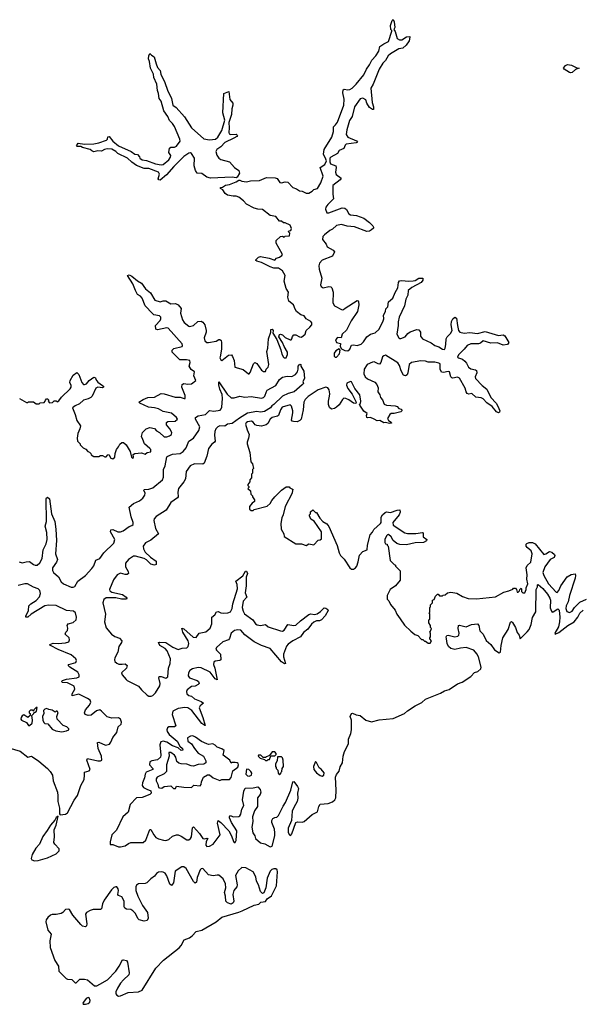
# Model space of a CAD drawing. Extents: x 2494159 to 2685562, y 773219 to 915170.
# Tile 110 of 201: x 2650950 to 2656892, y 793024 to 803428. Entities that reach past the tile are written whole.
import ezdxf

# ---------------------------------------------------------------- set-up
doc = ezdxf.new("R2010")
doc.units = 0

msp = doc.modelspace()

# ---------------------------------------------------------------- linework, layer by layer
at = {"layer": '0CON10XD'}
for points in [[(2654284, 802316), (2654305, 802346), (2654374, 802525), (2654377, 802587), (2654364, 802656), (2654367, 802685), (2654376, 802694), (2654415, 802686), (2654435, 802689), (2654461, 802705), (2654505, 802746), (2654586, 802844), (2654611, 802905), (2654645, 802951), (2654670, 803000), (2654712, 803045), (2654742, 803095), (2654754, 803146), (2654795, 803174), (2654844, 803196), (2654882, 803305), (2654880, 803315), (2654868, 803325), (2654866, 803365), (2654885, 803420), (2654895, 803428), (2654906, 803406), (2654911, 803345), (2654900, 803325), (2654914, 803304), (2654938, 803228), (2654963, 803213), (2654985, 803214), (2655035, 803248), (2655069, 803249), (2655072, 803242), (2655062, 803205), (2655031, 803159), (2654995, 803128), (2654955, 803118), (2654865, 803068), (2654842, 803045), (2654814, 802996), (2654785, 802969), (2654747, 802905), (2654682, 802748), (2654657, 802705), (2654672, 802552), (2654688, 802505), (2654685, 802480), (2654675, 802480), (2654645, 802499), (2654618, 802545), (2654605, 802580), (2654575, 802597), (2654545, 802590), (2654485, 802505), (2654460, 802405), (2654434, 802364), (2654406, 802265), (2654399, 802215), (2654415, 802185), (2654508, 802148), (2654516, 802134), (2654503, 802127), (2654398, 802112), (2654388, 802102), (2654373, 802067), (2654324, 802046), (2654305, 802015), (2654235, 801976), (2654227, 801965), (2654227, 801927), (2654234, 801904), (2654290, 801885), (2654293, 801865), (2654286, 801815), (2654292, 801792), (2654346, 801754), (2654336, 801735), (2654257, 801675), (2654256, 801585), (2654266, 801535), (2654204, 801475), (2654184, 801445), (2654180, 801425), (2654195, 801388), (2654215, 801386), (2654355, 801441), (2654385, 801436), (2654401, 801421), (2654426, 801375), (2654445, 801364), (2654507, 801357), (2654585, 801330), (2654643, 801285), (2654680, 801250), (2654687, 801235), (2654686, 801224), (2654664, 801206), (2654645, 801194), (2654615, 801190), (2654485, 801240), (2654407, 801247), (2654350, 801265), (2654295, 801252), (2654255, 801215), (2654225, 801199), (2654169, 801155), (2654152, 801135), (2654149, 801105), (2654186, 801056), (2654198, 801028), (2654262, 800992), (2654274, 800975), (2654252, 800928), (2654145, 800888), (2654116, 800855), (2654110, 800825), (2654113, 800793), (2654140, 800695), (2654126, 800625), (2654135, 800607), (2654155, 800594), (2654215, 800609), (2654235, 800606), (2654245, 800595), (2654260, 800550), (2654257, 800435), (2654274, 800405), (2654355, 800362), (2654371, 800365), (2654389, 800381), (2654515, 800462), (2654525, 800458), (2654530, 800445), (2654531, 800415), (2654516, 800345), (2654450, 800245), (2654402, 800148), (2654357, 800103), (2654344, 800066), (2654305, 800071), (2654287, 800045), (2654295, 800015), (2654337, 800005), (2654334, 799974), (2654350, 799950), (2654385, 799931), (2654415, 799930), (2654438, 799945), (2654455, 799990), (2654475, 799993), (2654515, 799986), (2654555, 800000), (2654581, 800025), (2654615, 800077), (2654656, 800104), (2654705, 800119), (2654745, 800158), (2654790, 800245), (2654796, 800265), (2654794, 800305), (2654813, 800345), (2654818, 800372), (2654837, 800393), (2654846, 800445), (2654892, 800485), (2654914, 800546), (2654942, 800595), (2654949, 800651), (2654962, 800668), (2654985, 800672), (2655055, 800666), (2655105, 800668), (2655127, 800673), (2655165, 800697), (2655207, 800697), (2655206, 800675), (2655190, 800650), (2655091, 800599), (2655054, 800565), (2655048, 800515), (2655028, 800475), (2655013, 800405), (2654956, 800286), (2654946, 800235), (2654948, 800195), (2654934, 800104), (2654954, 800065), (2654965, 800058), (2654975, 800060), (2655020, 800075), (2655049, 800111), (2655075, 800130), (2655145, 800154), (2655165, 800152), (2655183, 800125), (2655182, 800082), (2655204, 800054), (2655295, 800012), (2655336, 799986), (2655375, 799972), (2655417, 799945), (2655435, 799944), (2655444, 799955), (2655452, 799995), (2655453, 800055), (2655465, 800075), (2655500, 800110), (2655517, 800145), (2655507, 800203), (2655512, 800238), (2655525, 800267), (2655546, 800286), (2655562, 800272), (2655572, 800195), (2655586, 800145), (2655597, 800127), (2655645, 800116), (2655705, 800122), (2655785, 800113), (2655865, 800132), (2656005, 800090), (2656055, 800099), (2656075, 800087), (2656116, 800015), (2656103, 799997), (2656055, 799990), (2655995, 800014), (2655925, 800010), (2655845, 800034), (2655815, 800010), (2655797, 800003), (2655715, 800004), (2655675, 799986), (2655644, 799945), (2655583, 799887), (2655575, 799863), (2655583, 799855), (2655625, 799840), (2655650, 799820), (2655668, 799798), (2655689, 799755), (2655715, 799738), (2655765, 799729), (2655775, 799721), (2655778, 799695), (2655759, 799655), (2655764, 799635), (2655835, 799562), (2655884, 799525), (2655925, 799435), (2655982, 799375), (2656001, 799345), (2656020, 799295), (2656018, 799282), (2656008, 799272), (2655986, 799285), (2655941, 799341), (2655885, 799379), (2655845, 799421), (2655825, 799431), (2655768, 799438), (2655725, 799479), (2655695, 799471), (2655675, 799476), (2655664, 799495), (2655656, 799535), (2655595, 799641), (2655575, 799651), (2655525, 799639), (2655513, 799643), (2655502, 799655), (2655488, 799705), (2655475, 799711), (2655425, 799698), (2655405, 799704), (2655391, 799735), (2655390, 799790), (2655375, 799800), (2655335, 799809), (2655265, 799809), (2655235, 799819), (2655185, 799823), (2655088, 799805), (2655064, 799785), (2655050, 799695), (2655043, 799675), (2655025, 799664), (2655005, 799673), (2654978, 799718), (2654960, 799775), (2654943, 799803), (2654815, 799882), (2654795, 799876), (2654781, 799865), (2654763, 799805), (2654751, 799789), (2654735, 799790), (2654695, 799811), (2654675, 799808), (2654621, 799785), (2654587, 799735), (2654584, 799686), (2654597, 799655), (2654625, 799631), (2654699, 799599), (2654722, 799572), (2654736, 799536), (2654734, 799495), (2654754, 799465), (2654762, 799435), (2654780, 799410), (2654798, 799365), (2654825, 799354), (2654914, 799346), (2654935, 799340), (2654955, 799320), (2654981, 799311), (2654987, 799295), (2654975, 799284), (2654905, 799266), (2654875, 799266), (2654858, 799255), (2654836, 799215), (2654845, 799192), (2654872, 799175), (2654877, 799163), (2654855, 799161), (2654815, 799173), (2654795, 799168), (2654755, 799192), (2654725, 799188), (2654695, 799208), (2654655, 799223), (2654625, 799220), (2654618, 799225), (2654613, 799245), (2654620, 799265), (2654585, 799292), (2654542, 799355), (2654540, 799365), (2654548, 799372), (2654553, 799395), (2654541, 799465), (2654490, 799530), (2654455, 799601), (2654445, 799603), (2654405, 799587), (2654401, 799565), (2654415, 799532), (2654460, 799470), (2654504, 799385), (2654499, 799371), (2654475, 799374), (2654425, 799411), (2654395, 799426), (2654375, 799428), (2654359, 799415), (2654323, 799357), (2654297, 799333), (2654275, 799318), (2654243, 799313), (2654221, 799331), (2654212, 799362), (2654210, 799395), (2654222, 799448), (2654225, 799475), (2654218, 799515), (2654205, 799537), (2654185, 799546), (2654103, 799517), (2653995, 799445), (2653965, 799416), (2653950, 799385), (2653944, 799306), (2653924, 799206), (2653909, 799191), (2653882, 799178), (2653841, 799181), (2653826, 799186), (2653820, 799195), (2653835, 799272), (2653834, 799295), (2653822, 799345), (2653805, 799358), (2653723, 799335), (2653705, 799304), (2653684, 799246), (2653673, 799237), (2653615, 799225), (2653595, 799206), (2653570, 799160), (2653554, 799146), (2653505, 799132), (2653455, 799138), (2653436, 799146), (2653416, 799175), (2653397, 799185), (2653355, 799180), (2653341, 799169), (2653336, 799155), (2653352, 799095), (2653374, 799045), (2653367, 799007), (2653352, 798965), (2653352, 798945), (2653380, 798855), (2653390, 798755), (2653410, 798735), (2653420, 798685), (2653410, 798675), (2653410, 798635), (2653400, 798625), (2653400, 798585), (2653380, 798565), (2653380, 798545), (2653360, 798515), (2653360, 798505), (2653370, 798495), (2653370, 798485), (2653360, 798475), (2653388, 798448), (2653390, 798415), (2653410, 798395), (2653410, 798385), (2653430, 798355), (2653430, 798335), (2653405, 798318), (2653378, 798285), (2653378, 798255), (2653395, 798240), (2653415, 798240), (2653428, 798252), (2653565, 798289), (2653595, 798314), (2653612, 798348), (2653644, 798386), (2653714, 798456), (2653765, 798490), (2653795, 798490), (2653802, 798482), (2653840, 798465), (2653830, 798455), (2653827, 798423), (2653754, 798285), (2653734, 798196), (2653718, 798165), (2653708, 798105), (2653713, 798043), (2653738, 797995), (2653742, 797965), (2653865, 797890), (2653925, 797890), (2653975, 797873), (2654005, 797890), (2654055, 797880), (2654103, 797927), (2654125, 797930), (2654137, 797943), (2654136, 798015), (2654059, 798129), (2654025, 798150), (2654010, 798185), (2654010, 798195), (2654020, 798205), (2654022, 798228), (2654045, 798250), (2654075, 798220), (2654085, 798220), (2654121, 798161), (2654152, 798125), (2654195, 798100), (2654214, 798074), (2654303, 797873), (2654324, 797794), (2654338, 797765), (2654376, 797726), (2654437, 797635), (2654455, 797621), (2654475, 797620), (2654495, 797634), (2654509, 797655), (2654525, 797698), (2654539, 797771), (2654575, 797808), (2654620, 797825), (2654625, 797875), (2654651, 797985), (2654675, 798011), (2654690, 798040), (2654760, 798105), (2654766, 798115), (2654768, 798155)], [(2652435, 801733), (2652418, 801735), (2652412, 801745), (2652426, 801795), (2652415, 801818), (2652315, 801854), (2652265, 801856), (2652185, 801888), (2652135, 801921), (2652088, 801965), (2651986, 802015), (2651965, 802036), (2651925, 802060), (2651875, 802064), (2651845, 802056), (2651815, 802038), (2651775, 802042), (2651735, 802033), (2651712, 802042), (2651695, 802057), (2651615, 802076), (2651595, 802087), (2651558, 802088), (2651550, 802095), (2651567, 802123), (2651635, 802112), (2651735, 802116), (2651785, 802126), (2651866, 802154), (2651878, 802165), (2651882, 802188), (2651895, 802193), (2651935, 802144), (2651995, 802096), (2652126, 802036), (2652165, 802006), (2652195, 802003), (2652215, 801978), (2652220, 801965), (2652245, 801946), (2652290, 801940), (2652385, 801903), (2652445, 801895), (2652465, 801899), (2652524, 801945), (2652544, 801975), (2652545, 801992), (2652526, 802025), (2652531, 802069), (2652545, 802079), (2652585, 802082), (2652605, 802091), (2652646, 802145), (2652642, 802165), (2652585, 802300), (2652565, 802330), (2652531, 802361), (2652513, 802405), (2652473, 802465), (2652443, 802565), (2652423, 802595), (2652417, 802647), (2652405, 802680), (2652399, 802745), (2652366, 802815), (2652365, 802852), (2652332, 802915), (2652320, 802985), (2652309, 803015), (2652314, 803046), (2652325, 803070), (2652342, 803052), (2652370, 803035), (2652391, 802961), (2652404, 802924), (2652435, 802892), (2652442, 802852), (2652484, 802764), (2652512, 802682), (2652552, 802595), (2652566, 802526), (2652601, 802501), (2652691, 802401), (2652766, 802285), (2652895, 802167), (2652955, 802157), (2653018, 802165), (2653043, 802185), (2653085, 802256), (2653115, 802365), (2653096, 802445), (2653105, 802648), (2653158, 802668), (2653169, 802585), (2653200, 802545), (2653202, 802525), (2653190, 802485), (2653188, 802425), (2653159, 802341), (2653164, 802285), (2653158, 802235), (2653163, 802223), (2653175, 802216), (2653235, 802217), (2653249, 802205), (2653244, 802195), (2653210, 802175), (2653115, 802129), (2653075, 802085), (2653032, 802055), (2653023, 802035), (2653032, 801995), (2653055, 801964), (2653075, 801952), (2653167, 801927), (2653219, 801865), (2653263, 801833), (2653272, 801805), (2653247, 801763), (2653235, 801755), (2653195, 801764), (2652965, 801753), (2652925, 801765), (2652875, 801801), (2652826, 801806), (2652807, 801835), (2652794, 801884), (2652796, 801966), (2652763, 802013), (2652755, 802020), (2652735, 802017), (2652685, 801983), (2652577, 801875), (2652502, 801788), (2652435, 801733)], [(2656766, 802866), (2656755, 802871), (2656700, 802905), (2656693, 802917), (2656716, 802944), (2656735, 802953), (2656778, 802948), (2656835, 802920), (2656860, 802915), (2656820, 802900), (2656785, 802871), (2656766, 802866)], [(2650950, 799425), (2651023, 799383), (2651038, 799382), (2651045, 799390), (2651095, 799390), (2651125, 799370), (2651155, 799370), (2651165, 799380), (2651208, 799382), (2651220, 799395), (2651222, 799408), (2651235, 799420), (2651245, 799420), (2651258, 799408), (2651250, 799395), (2651265, 799380), (2651297, 799383), (2651315, 799400), (2651335, 799400), (2651345, 799390), (2651365, 799402), (2651391, 799439), (2651485, 799527), (2651494, 799545), (2651494, 799564), (2651481, 799595), (2651484, 799615), (2651515, 799670), (2651555, 799700), (2651575, 799680), (2651606, 799595), (2651624, 799574), (2651635, 799572), (2651655, 799580), (2651685, 799616), (2651735, 799650), (2651752, 799642), (2651754, 799625), (2651775, 799597), (2651824, 799564), (2651837, 799555), (2651836, 799544), (2651825, 799538), (2651775, 799543), (2651756, 799534), (2651715, 799448), (2651703, 799435), (2651675, 799420), (2651625, 799406), (2651581, 799369), (2651535, 799349), (2651508, 799325), (2651537, 799257), (2651553, 799193), (2651592, 799135), (2651587, 799105), (2651563, 799055), (2651558, 799005), (2651562, 798975), (2651590, 798945), (2651590, 798935), (2651620, 798905), (2651649, 798889), (2651670, 798865), (2651689, 798859), (2651702, 798845), (2651705, 798830), (2651733, 798813), (2651785, 798812), (2651805, 798822), (2651825, 798823), (2651848, 798808), (2651863, 798807), (2651881, 798829), (2651892, 798832), (2651912, 798795), (2651935, 798787), (2651956, 798805), (2651960, 798845), (2651973, 798885), (2651995, 798914), (2652007, 798943), (2652030, 798960), (2652045, 798961), (2652074, 798935), (2652118, 798865), (2652132, 798805), (2652145, 798792), (2652152, 798805), (2652148, 798832), (2652165, 798843), (2652235, 798852), (2652275, 798838), (2652296, 798854), (2652335, 798862), (2652334, 798885), (2652326, 798895), (2652267, 798947), (2652252, 798992), (2652236, 799025), (2652248, 799065), (2652287, 799103), (2652325, 799119), (2652375, 799108), (2652395, 799082), (2652427, 799067), (2652475, 799021), (2652505, 799021), (2652531, 799029), (2652553, 799045), (2652556, 799065), (2652535, 799104), (2652500, 799145), (2652499, 799171), (2652515, 799181), (2652592, 799185), (2652617, 799205), (2652607, 799225), (2652555, 799269), (2652465, 799289), (2652415, 799315), (2652375, 799328), (2652312, 799332), (2652220, 799375), (2652210, 799385), (2652255, 799416), (2652305, 799437), (2652375, 799440), (2652445, 799478), (2652475, 799475), (2652592, 799438), (2652645, 799438), (2652686, 799424), (2652698, 799425), (2652697, 799457), (2652661, 799545), (2652666, 799574), (2652685, 799584), (2652725, 799577), (2652765, 799580), (2652810, 799615), (2652788, 799665), (2652798, 799705), (2652760, 799730), (2652741, 799765), (2652750, 799805), (2652747, 799825), (2652712, 799832), (2652642, 799832), (2652561, 799915), (2652561, 799935), (2652577, 799953), (2652666, 799974), (2652670, 799985), (2652665, 800003), (2652518, 800168), (2652505, 800170), (2652405, 800151), (2652388, 800158), (2652385, 800195), (2652435, 800249), (2652442, 800265), (2652440, 800285), (2652425, 800297), (2652368, 800308), (2652352, 800322), (2652277, 800405), (2652242, 800485), (2652226, 800505), (2652195, 800525), (2652175, 800565), (2652144, 800635), (2652090, 800725), (2652105, 800732), (2652135, 800719), (2652195, 800668), (2652235, 800643), (2652278, 800585), (2652333, 800543), (2652378, 800465), (2652434, 800446), (2652465, 800456), (2652495, 800456), (2652545, 800424), (2652595, 800430), (2652625, 800416), (2652654, 800375), (2652649, 800325), (2652669, 800255), (2652688, 800228), (2652735, 800189), (2652745, 800184), (2652785, 800196), (2652832, 800238), (2652865, 800242), (2652885, 800233), (2652906, 800205), (2652921, 800145), (2652919, 800125), (2652899, 800065), (2652905, 800034), (2652925, 800017), (2652945, 800016), (2653025, 800032), (2653055, 800050), (2653065, 800050), (2653077, 800037), (2653082, 800015), (2653082, 799945), (2653066, 799864), (2653064, 799854), (2653073, 799833), (2653085, 799827), (2653155, 799884), (2653186, 799886), (2653199, 799869), (2653216, 799825), (2653222, 799755), (2653310, 799730), (2653365, 799684), (2653375, 799687), (2653385, 799700), (2653419, 799791), (2653435, 799806), (2653455, 799794), (2653505, 799724), (2653525, 799711), (2653545, 799710), (2653553, 799735), (2653575, 799757), (2653583, 799785), (2653559, 799921), (2653572, 799955), (2653579, 800055), (2653601, 800125), (2653602, 800155), (2653615, 800156), (2653628, 800145), (2653623, 800115), (2653667, 800047), (2653708, 799938), (2653717, 799895), (2653735, 799861), (2653745, 799853), (2653765, 799854), (2653780, 799890), (2653780, 799915), (2653743, 799973), (2653726, 800016), (2653688, 800075), (2653695, 800100), (2653706, 800104), (2653725, 800099), (2653755, 800068), (2653805, 800044), (2653816, 800044), (2653825, 800054), (2653830, 800080), (2653845, 800099), (2653865, 800098), (2653904, 800075), (2653925, 800073), (2653965, 800104), (2653975, 800145), (2654015, 800178), (2654035, 800205), (2654037, 800225), (2654025, 800239), (2653977, 800267), (2653955, 800299), (2653920, 800310), (2653874, 800344), (2653859, 800369), (2653842, 800415), (2653792, 800455), (2653782, 800495), (2653788, 800548), (2653766, 800586), (2653743, 800663), (2653755, 800725), (2653726, 800775), (2653685, 800802), (2653635, 800801), (2653595, 800816), (2653505, 800862), (2653456, 800876), (2653444, 800884), (2653445, 800890), (2653472, 800918), (2653495, 800926), (2653585, 800908), (2653645, 800888), (2653663, 800907), (2653695, 800919), (2653717, 800935), (2653724, 800945), (2653721, 800955), (2653659, 801065), (2653660, 801095), (2653705, 801138), (2653725, 801140), (2653745, 801130), (2653755, 801140), (2653800, 801145), (2653802, 801172), (2653790, 801185), (2653792, 801195), (2653815, 801200), (2653822, 801222), (2653805, 801258), (2653755, 801280), (2653735, 801280), (2653715, 801298), (2653695, 801300), (2653655, 801347), (2653595, 801358), (2653515, 801423), (2653465, 801424), (2653425, 801436), (2653347, 801477), (2653314, 801515), (2653265, 801554), (2653237, 801563), (2653205, 801562), (2653145, 801574), (2653120, 801590), (2653095, 801630), (2653070, 801645), (2653070, 801655), (2653092, 801658), (2653122, 801678), (2653165, 801687), (2653236, 801715), (2653265, 801733), (2653275, 801733), (2653295, 801720), (2653345, 801713), (2653386, 801726), (2653483, 801727), (2653555, 801759), (2653647, 801757), (2653668, 801748), (2653696, 801706), (2653715, 801702), (2653755, 801714), (2653781, 801711), (2653835, 801656), (2653872, 801642), (2653905, 801618), (2653935, 801614), (2653976, 801596), (2654005, 801596), (2654039, 801615), (2654057, 801633), (2654095, 801643), (2654129, 801705), (2654155, 801775), (2654122, 801865), (2654172, 801898), (2654189, 801935), (2654185, 801955), (2654159, 802005), (2654165, 802055), (2654246, 802185), (2654264, 802245), (2654263, 802295), (2654284, 802316)], [(2654281, 799861), (2654295, 799863), (2654326, 799896), (2654334, 799934), (2654325, 799950), (2654290, 799930), (2654272, 799905), (2654271, 799871), (2654281, 799861)], [(2651308, 797585), (2651360, 797540), (2651389, 797489), (2651414, 797465), (2651495, 797433), (2651515, 797432), (2651531, 797439), (2651566, 797495), (2651647, 797553), (2651713, 797627), (2651732, 797658), (2651754, 797715), (2651795, 797735), (2651840, 797795), (2651945, 797895), (2651956, 797935), (2651909, 798015), (2651912, 798038), (2651935, 798039), (2651985, 798016), (2652015, 798017), (2652042, 798028), (2652106, 798074), (2652135, 798082), (2652148, 798092), (2652150, 798115), (2652127, 798175), (2652107, 798275), (2652152, 798315), (2652216, 798344), (2652249, 798371), (2652273, 798405), (2652275, 798425), (2652262, 798455), (2652264, 798465), (2652315, 798466), (2652358, 798482), (2652460, 798565), (2652468, 798592), (2652469, 798675), (2652487, 798715), (2652505, 798807), (2652515, 798816), (2652565, 798836), (2652645, 798845), (2652675, 798865), (2652710, 798905), (2652735, 798975), (2652785, 799007), (2652842, 799088), (2652854, 799125), (2652808, 799205), (2652808, 799225), (2652835, 799242), (2652913, 799257), (2652953, 799297), (2652999, 799291), (2653068, 799302), (2653079, 799315), (2653085, 799335), (2653092, 799425), (2653088, 799468), (2653063, 799525), (2653052, 799568), (2653055, 799600), (2653141, 799471), (2653185, 799432), (2653215, 799431), (2653275, 799448), (2653329, 799439), (2653395, 799447), (2653505, 799430), (2653525, 799437), (2653539, 799451), (2653555, 799500), (2653565, 799513), (2653657, 799563), (2653695, 799626), (2653725, 799650), (2653775, 799660), (2653825, 799659), (2653863, 799677), (2653883, 799707), (2653891, 799735), (2653892, 799765), (2653907, 799787), (2653918, 799785), (2653918, 799765), (2653950, 799715), (2653958, 799635), (2653940, 799605), (2653948, 799585), (2653935, 799568), (2653850, 799495), (2653786, 799476), (2653725, 799451), (2653635, 799360), (2653613, 799347), (2653598, 799325), (2653535, 799288), (2653495, 799279), (2653454, 799286), (2653355, 799271), (2653272, 799218), (2653195, 799160), (2653145, 799153), (2653115, 799133), (2653065, 799136), (2653042, 799125), (2653022, 799105), (2653011, 799075), (2653007, 799037), (2653013, 798975), (2653008, 798965), (2652978, 798942), (2652944, 798896), (2652926, 798815), (2652900, 798740), (2652885, 798731), (2652795, 798733), (2652750, 798715), (2652708, 798652), (2652700, 798575), (2652684, 798546), (2652627, 798473), (2652620, 798435), (2652623, 798387), (2652618, 798375), (2652545, 798325), (2652498, 798245), (2652393, 798177), (2652371, 798155), (2652368, 798135), (2652383, 798053), (2652417, 797995), (2652335, 797929), (2652280, 797900), (2652255, 797865), (2652257, 797835), (2652275, 797802), (2652330, 797750), (2652392, 797705), (2652390, 797670), (2652375, 797663), (2652335, 797675), (2652289, 797719), (2652264, 797734), (2652175, 797759), (2652151, 797759), (2652100, 797725), (2652069, 797685), (2652068, 797645), (2652095, 797598), (2652098, 797575), (2652085, 797565), (2652065, 797564), (2652015, 797580), (2651980, 797560), (2651941, 797509), (2651898, 797408), (2651903, 797393), (2651925, 797379), (2652036, 797355), (2652074, 797325), (2652081, 797315), (2652079, 797305), (2652025, 797305), (2651965, 797317), (2651863, 797317), (2651839, 797301), (2651829, 797265), (2651855, 797145), (2651846, 797065), (2651865, 797002), (2651919, 796935), (2651955, 796911), (2652003, 796893), (2652028, 796865), (2652026, 796845), (2651999, 796805), (2651986, 796745), (2651954, 796686), (2651950, 796665), (2651956, 796645), (2651975, 796628), (2651999, 796619), (2652031, 796619), (2652065, 796622), (2652085, 796605), (2652078, 796575), (2652027, 796525), (2652033, 796505), (2652074, 796455), (2652085, 796444), (2652205, 796385), (2652235, 796345), (2652295, 796289), (2652315, 796281), (2652339, 796281), (2652355, 796288), (2652385, 796315), (2652432, 796388), (2652434, 796415), (2652418, 796475), (2652422, 796488), (2652445, 796489), (2652495, 796470), (2652514, 796485), (2652523, 796577), (2652541, 796625), (2652544, 796675), (2652509, 796759), (2652485, 796785), (2652431, 796815), (2652416, 796845), (2652428, 796852), (2652495, 796847), (2652566, 796796), (2652625, 796774), (2652665, 796787), (2652715, 796792), (2652728, 796805), (2652735, 796835), (2652728, 796865), (2652673, 796955), (2652662, 796998), (2652685, 796991), (2652784, 796904), (2652815, 796898), (2652845, 796947), (2652915, 796961), (2652962, 796998), (2652978, 797045), (2652979, 797115), (2653011, 797139), (2653028, 797172), (2653045, 797174), (2653075, 797159), (2653105, 797156), (2653149, 797161), (2653175, 797172), (2653193, 797205), (2653200, 797255), (2653250, 797415), (2653248, 797458), (2653234, 797495), (2653308, 797552), (2653335, 797602), (2653345, 797602), (2653357, 797575), (2653343, 797537), (2653343, 797445), (2653332, 797372), (2653348, 797325), (2653312, 797285), (2653301, 797215), (2653309, 797179), (2653325, 797150), (2653411, 797085), (2653442, 797045), (2653458, 797035), (2653495, 797027), (2653545, 797036), (2653574, 797014), (2653705, 796970), (2653725, 796968), (2653745, 796978), (2653783, 797037), (2653845, 797027), (2653865, 797031), (2653915, 797076), (2654005, 797142), (2654025, 797148), (2654065, 797141), (2654091, 797149), (2654126, 797174), (2654165, 797214), (2654185, 797211), (2654205, 797197), (2654208, 797185), (2654175, 797129), (2654137, 797085), (2654118, 797075), (2654085, 797075), (2654055, 797060), (2654031, 797039), (2653994, 796986), (2653947, 796953), (2653915, 796905), (2653835, 796863), (2653785, 796829), (2653769, 796809), (2653735, 796725), (2653736, 796695), (2653756, 796625), (2653748, 796622), (2653715, 796644), (2653595, 796784), (2653505, 796815), (2653425, 796855), (2653327, 796927), (2653285, 796976), (2653255, 796982), (2653218, 796972), (2653183, 796947), (2653165, 796888), (2653155, 796875), (2653095, 796854), (2653030, 796795), (2653023, 796775), (2653027, 796767), (2653071, 796725), (2653073, 796665), (2653065, 796655), (2653015, 796648), (2653002, 796638), (2652996, 796615), (2653010, 796575), (2653035, 796453), (2653015, 796464), (2652962, 796532), (2652865, 796580), (2652835, 796583), (2652775, 796567), (2652748, 796552), (2652732, 796525), (2652731, 796495), (2652745, 796475), (2652824, 796445), (2652837, 796435), (2652844, 796415), (2652836, 796404), (2652805, 796387), (2652765, 796382), (2652719, 796345), (2652712, 796328), (2652716, 796306), (2652735, 796285), (2652765, 796280), (2652795, 796252), (2652868, 796225), (2652891, 796205), (2652855, 796178), (2652845, 796155), (2652885, 796054), (2652909, 795971), (2652905, 795968), (2652875, 795990), (2652769, 796129), (2652726, 796156), (2652695, 796161), (2652625, 796150), (2652569, 796121), (2652562, 796085), (2652600, 795965), (2652585, 795955), (2652525, 795954), (2652511, 795945), (2652504, 795925), (2652508, 795905), (2652530, 795875), (2652612, 795805), (2652643, 795753), (2652668, 795725), (2652672, 795708), (2652655, 795707), (2652624, 795734), (2652565, 795755), (2652505, 795793), (2652465, 795804), (2652442, 795798), (2652432, 795765), (2652440, 795655), (2652436, 795635), (2652405, 795607), (2652345, 795598), (2652325, 795585), (2652322, 795555), (2652358, 795515), (2652358, 795505), (2652287, 795475), (2652274, 795455), (2652270, 795415), (2652248, 795365), (2652245, 795335), (2652257, 795315), (2652293, 795297), (2652335, 795278), (2652338, 795255), (2652325, 795242), (2652245, 795210), (2652185, 795204), (2652118, 795135), (2652095, 795055), (2652039, 795005), (2651972, 794865), (2651925, 794815), (2651905, 794742), (2651905, 794712), (2651935, 794712), (2651995, 794688), (2652015, 794687), (2652063, 794697), (2652098, 794722), (2652125, 794733), (2652255, 794732), (2652282, 794758), (2652325, 794871), (2652335, 794871), (2652366, 794816), (2652388, 794788), (2652415, 794773), (2652468, 794758), (2652495, 794756), (2652525, 794765), (2652565, 794802), (2652605, 794815), (2652625, 794813), (2652655, 794799), (2652715, 794760), (2652735, 794760), (2652755, 794776), (2652765, 794795), (2652775, 794888), (2652785, 794899), (2652850, 794830), (2652885, 794775), (2652897, 794773), (2652925, 794780), (2652938, 794775), (2652918, 794745), (2652916, 794706), (2652925, 794692), (2652955, 794693), (2652992, 794715), (2653066, 794814), (2653041, 794939), (2653045, 794967), (2653075, 794946), (2653158, 794855), (2653188, 794805), (2653209, 794745), (2653215, 794734), (2653225, 794733), (2653235, 794755), (2653244, 794855), (2653186, 794945), (2653165, 794995), (2653165, 795006), (2653175, 795017), (2653204, 795004), (2653263, 795007), (2653276, 795015), (2653287, 795033), (2653295, 795085), (2653316, 795125), (2653303, 795185), (2653319, 795275), (2653332, 795308), (2653415, 795310), (2653465, 795323), (2653490, 795295), (2653497, 795265), (2653489, 795241), (2653463, 795205), (2653463, 795115), (2653431, 795069), (2653408, 795005), (2653414, 794955), (2653402, 794895), (2653413, 794835), (2653432, 794805), (2653441, 794775), (2653495, 794729), (2653538, 794718), (2653595, 794687), (2653615, 794695), (2653644, 794805), (2653645, 794835), (2653640, 794875), (2653614, 794945), (2653614, 794965), (2653622, 794988), (2653644, 794996)], [(2650945, 797699), (2650978, 797688), (2651018, 797698), (2651055, 797704), (2651095, 797671), (2651115, 797664), (2651135, 797665), (2651162, 797688), (2651187, 797735), (2651199, 797825), (2651229, 797891), (2651239, 797935), (2651238, 798008), (2651218, 798075), (2651233, 798125), (2651229, 798365), (2651233, 798377), (2651245, 798383), (2651264, 798364), (2651286, 798206), (2651323, 798125), (2651333, 798045), (2651340, 797925), (2651330, 797785), (2651351, 797725), (2651339, 797695), (2651297, 797635), (2651297, 797607), (2651308, 797585)], [(2654768, 798155), (2654768, 798172), (2654782, 798195), (2654809, 798221), (2654825, 798227), (2654865, 798222), (2654935, 798244), (2654965, 798247), (2654968, 798225), (2654956, 798195), (2654890, 798115), (2654895, 798086), (2655016, 798006), (2655045, 797999), (2655135, 797999), (2655205, 798010), (2655210, 798005), (2655212, 797962), (2655250, 797935), (2655248, 797922), (2655215, 797903), (2655125, 797899), (2655035, 797880), (2654965, 797883), (2654932, 797892), (2654894, 797924), (2654875, 797963), (2654845, 797987), (2654835, 797985), (2654825, 797974), (2654805, 797936), (2654805, 797902), (2654815, 797890), (2654830, 797885), (2654830, 797875), (2654840, 797865), (2654863, 797713), (2654905, 797670), (2654920, 797665), (2654920, 797655), (2654970, 797605), (2654970, 797505), (2654920, 797445), (2654864, 797406), (2654830, 797345), (2654830, 797305), (2654847, 797287), (2654865, 797250), (2654915, 797190), (2654932, 797145), (2654967, 797097), (2655015, 797030), (2655080, 796965), (2655123, 796933), (2655155, 796920), (2655195, 796880), (2655208, 796878), (2655225, 796860), (2655235, 796860), (2655265, 796840), (2655285, 796840), (2655300, 796865), (2655280, 796885), (2655280, 796895), (2655290, 796905), (2655290, 796945), (2655280, 796955), (2655290, 796965), (2655300, 796995), (2655290, 797005), (2655290, 797025), (2655270, 797055), (2655270, 797085), (2655280, 797095), (2655280, 797145), (2655270, 797155), (2655280, 797165), (2655280, 797215), (2655290, 797225), (2655290, 797245), (2655310, 797265), (2655310, 797295), (2655328, 797302), (2655340, 797335), (2655362, 797358), (2655368, 797358), (2655385, 797340), (2655415, 797340), (2655423, 797347), (2655445, 797350), (2655468, 797372), (2655505, 797378), (2655565, 797368), (2655625, 797332), (2655685, 797312), (2655775, 797308), (2655975, 797328), (2656063, 797377), (2656115, 797392), (2656158, 797412), (2656165, 797420), (2656185, 797420), (2656198, 797408), (2656205, 797380), (2656215, 797380), (2656228, 797392), (2656232, 797408), (2656245, 797420), (2656250, 797415), (2656250, 797385), (2656265, 797370), (2656285, 797370), (2656298, 797405), (2656298, 797425), (2656316, 797465), (2656306, 797515), (2656308, 797562), (2656299, 797635), (2656310, 797660), (2656348, 797695), (2656364, 797785), (2656350, 797815), (2656310, 797850), (2656300, 797865), (2656300, 797885), (2656306, 797894), (2656332, 797902), (2656365, 797904), (2656395, 797890), (2656485, 797778), (2656505, 797782), (2656545, 797810), (2656571, 797801), (2656599, 797775), (2656602, 797765), (2656594, 797746), (2656551, 797725), (2656496, 797645), (2656474, 797585), (2656485, 797553), (2656535, 797467), (2656615, 797378), (2656625, 797376), (2656645, 797395), (2656664, 797446), (2656731, 797539), (2656775, 797566), (2656815, 797572), (2656820, 797555), (2656817, 797525), (2656755, 797345), (2656742, 797278), (2656722, 797235), (2656717, 797205), (2656729, 797175), (2656755, 797163), (2656785, 797178), (2656811, 797215), (2656867, 797273), (2656935, 797306)], [(2650835, 795733), (2650955, 795697), (2651035, 795636), (2651075, 795644), (2651085, 795639), (2651152, 795592), (2651245, 795515), (2651272, 795485), (2651296, 795445), (2651304, 795385), (2651348, 795265), (2651354, 795225), (2651353, 795165), (2651371, 795095), (2651370, 795035), (2651376, 795026), (2651435, 795033), (2651455, 795047), (2651525, 795181), (2651561, 795229), (2651595, 795335), (2651631, 795399), (2651634, 795446), (2651635, 795476), (2651685, 795489), (2651695, 795505), (2651661, 795605), (2651665, 795622), (2651775, 795597), (2651804, 795596), (2651817, 795603), (2651815, 795645), (2651779, 795725), (2651771, 795789), (2651785, 795793), (2651855, 795762), (2651897, 795773), (2651914, 795795), (2651935, 795844), (2651976, 795894), (2651991, 795955), (2652021, 795985), (2652026, 796005), (2652016, 796035), (2651995, 796050), (2651925, 796047), (2651875, 796060), (2651815, 796122), (2651795, 796135), (2651763, 796125), (2651705, 796079), (2651675, 796077), (2651640, 796085), (2651635, 796105), (2651645, 796135), (2651686, 796185), (2651700, 796215), (2651695, 796236), (2651665, 796255), (2651575, 796301), (2651505, 796284), (2651505, 796305), (2651531, 796355), (2651525, 796385), (2651455, 796420), (2651403, 796425), (2651392, 796435), (2651403, 796445), (2651445, 796461), (2651555, 796474), (2651578, 796485), (2651580, 796505), (2651565, 796535), (2651481, 796585), (2651463, 796605), (2651471, 796615), (2651543, 796635), (2651549, 796655), (2651542, 796675), (2651495, 796715), (2651355, 796774), (2651276, 796815), (2651270, 796825), (2651305, 796839), (2651355, 796835), (2651435, 796842), (2651471, 796855), (2651478, 796875), (2651472, 796895), (2651429, 796935), (2651436, 796955), (2651455, 796975), (2651459, 796999), (2651453, 797025), (2651461, 797045), (2651515, 797059), (2651547, 797085), (2651550, 797115), (2651541, 797161), (2651518, 797178), (2651445, 797186), (2651335, 797236), (2651255, 797240), (2651217, 797233), (2651073, 797147), (2651035, 797116), (2651016, 797116), (2651014, 797125), (2651045, 797185), (2651048, 797235), (2651069, 797255), (2651125, 797289), (2651160, 797330), (2651169, 797365), (2651163, 797395), (2651145, 797415), (2651095, 797433), (2651034, 797466), (2651005, 797467), (2650935, 797449)], [(2653644, 794996), (2653665, 795002), (2653683, 795017), (2653734, 795116), (2653759, 795155), (2653813, 795287), (2653835, 795374), (2653845, 795379), (2653885, 795325), (2653894, 795305), (2653885, 795255), (2653889, 795201), (2653882, 795165), (2653844, 795105), (2653828, 795065), (2653819, 794965), (2653787, 794885), (2653785, 794844), (2653795, 794817), (2653805, 794808), (2653815, 794810), (2653823, 794825), (2653866, 794945), (2653885, 794953), (2653935, 794949), (2653955, 794955), (2654040, 795030), (2654095, 795059), (2654108, 795115), (2654123, 795137), (2654207, 795147), (2654255, 795163), (2654279, 795185), (2654289, 795205), (2654294, 795286), (2654285, 795425), (2654297, 795453), (2654323, 795487), (2654335, 795532), (2654361, 795575), (2654366, 795644), (2654380, 795695), (2654421, 795775), (2654422, 795825), (2654448, 795885), (2654456, 795925), (2654454, 796025), (2654442, 796065), (2654453, 796097), (2654465, 796099), (2654505, 796084), (2654547, 796077), (2654607, 796027), (2654665, 796009), (2654745, 796029), (2654895, 796045), (2655013, 796097), (2655045, 796123), (2655125, 796177), (2655196, 796214), (2655235, 796247), (2655395, 796310), (2655435, 796335), (2655485, 796351), (2655575, 796409), (2655622, 796428), (2655713, 796487), (2655755, 796528), (2655788, 796542), (2655820, 796570), (2655824, 796585), (2655795, 796695), (2655778, 796728), (2655746, 796766), (2655665, 796794), (2655605, 796788), (2655545, 796772), (2655505, 796785), (2655480, 796805), (2655466, 796835), (2655458, 796885), (2655455, 796905), (2655461, 796919), (2655475, 796924), (2655545, 796908), (2655578, 796915), (2655587, 796925), (2655592, 796945), (2655580, 796995), (2655585, 797027), (2655595, 797030), (2655665, 797011), (2655723, 797037), (2655785, 797043), (2655800, 797025), (2655811, 796971), (2655845, 796935), (2655878, 796868), (2655927, 796827), (2655965, 796770), (2656015, 796736), (2656028, 796745), (2656034, 796815), (2656054, 796895), (2656109, 796985), (2656135, 797063), (2656145, 797067), (2656155, 797057), (2656185, 797004), (2656203, 796953), (2656225, 796925), (2656235, 796886), (2656311, 796959), (2656329, 796985), (2656353, 797037), (2656365, 797112), (2656400, 797170), (2656405, 797405), (2656417, 797435), (2656417, 797455), (2656425, 797461), (2656475, 797418), (2656525, 797357), (2656550, 797315), (2656556, 797295), (2656554, 797214), (2656567, 797177), (2656575, 797168), (2656585, 797169), (2656635, 797202), (2656647, 797187), (2656653, 797115), (2656650, 797065), (2656639, 797011), (2656602, 796945), (2656605, 796935), (2656645, 796951), (2656738, 797025), (2656805, 797066), (2656845, 797115), (2656865, 797155), (2656901, 797189)], [(2651055, 795970), (2651082, 795995), (2651087, 796025), (2651080, 796075), (2651100, 796095), (2651102, 796108), (2651115, 796110), (2651128, 796122), (2651135, 796160), (2651125, 796160), (2651100, 796135), (2651095, 796120), (2651085, 796130), (2651065, 796130), (2651052, 796118), (2651050, 796105), (2651060, 796095), (2651060, 796075), (2651037, 796053), (2650995, 796082), (2650977, 796073), (2650967, 796055), (2650962, 796035), (2650968, 796025), (2651021, 796001), (2651045, 795970), (2651055, 795970)], [(2651395, 795904), (2651446, 795914), (2651470, 795925), (2651468, 795935), (2651447, 795955), (2651411, 795971), (2651346, 796036), (2651342, 796065), (2651358, 796108), (2651345, 796120), (2651335, 796120), (2651325, 796110), (2651295, 796130), (2651258, 796138), (2651235, 796150), (2651215, 796142), (2651202, 796128), (2651207, 796097), (2651192, 796065), (2651194, 796025), (2651205, 796002), (2651215, 795992), (2651248, 795988), (2651292, 795932), (2651333, 795913), (2651395, 795904)], [(2652595, 795303), (2652605, 795330), (2652685, 795318), (2652765, 795313), (2652791, 795339), (2652855, 795332), (2652868, 795345), (2652870, 795375), (2652890, 795425), (2652935, 795450), (2652955, 795450), (2652995, 795418), (2653065, 795390), (2653085, 795398), (2653165, 795400), (2653185, 795420), (2653201, 795489), (2653255, 795530), (2653262, 795555), (2653258, 795568), (2653247, 795577), (2653225, 795580), (2653195, 795580), (2653185, 795570), (2653170, 795605), (2653100, 795655), (2653110, 795705), (2653085, 795722), (2653035, 795742), (2653015, 795762), (2652990, 795775), (2652945, 795770), (2652925, 795776), (2652872, 795802), (2652808, 795848), (2652779, 795859), (2652754, 795856), (2652721, 795839), (2652727, 795805), (2652766, 795776), (2652795, 795727), (2652835, 795679), (2652892, 795645), (2652917, 795595), (2652917, 795575), (2652895, 795560), (2652836, 795556), (2652785, 795540), (2652762, 795542), (2652715, 795561), (2652655, 795564), (2652632, 795572), (2652610, 795590), (2652600, 795635), (2652586, 795655), (2652545, 795684), (2652524, 795686), (2652529, 795645), (2652502, 795555), (2652501, 795485), (2652475, 795458), (2652401, 795425), (2652390, 795405), (2652390, 795385), (2652409, 795349), (2652415, 795316), (2652425, 795310), (2652452, 795308), (2652475, 795324), (2652545, 795333), (2652575, 795303), (2652595, 795303)], [(2653565, 795600), (2653575, 795610), (2653588, 795612), (2653602, 795648), (2653645, 795650), (2653658, 795662), (2653660, 795675), (2653645, 795690), (2653615, 795690), (2653588, 795652), (2653555, 795640), (2653545, 795630), (2653522, 795632), (2653497, 795657), (2653472, 795658), (2653470, 795645), (2653490, 795625), (2653535, 795610), (2653545, 795600), (2653565, 795600)], [(2653695, 795450), (2653708, 795462), (2653710, 795475), (2653720, 795485), (2653723, 795517), (2653737, 795537), (2653732, 795605), (2653727, 795627), (2653715, 795640), (2653672, 795638), (2653670, 795595), (2653650, 795565), (2653650, 795535), (2653660, 795525), (2653660, 795515), (2653678, 795498), (2653680, 795465), (2653695, 795450)], [(2654145, 795433), (2654162, 795445), (2654165, 795470), (2654135, 795507), (2654112, 795522), (2654085, 795580), (2654075, 795590), (2654052, 795535), (2654058, 795505), (2654085, 795468), (2654125, 795440), (2654145, 795433)], [(2653375, 795434), (2653400, 795445), (2653402, 795465), (2653392, 795485), (2653370, 795505), (2653345, 795508), (2653337, 795455), (2653355, 795437), (2653375, 795434)], [(2651105, 794539), (2651145, 794543), (2651245, 794570), (2651335, 794615), (2651368, 794645), (2651367, 794667), (2651321, 794715), (2651312, 794735), (2651318, 794795), (2651313, 794867), (2651336, 794915), (2651355, 795010), (2651335, 794997), (2651321, 794969), (2651275, 794916), (2651241, 794859), (2651193, 794797), (2651159, 794715), (2651120, 794675), (2651082, 794605), (2651072, 794565), (2651079, 794549), (2651105, 794539)], [(2651995, 793111), (2652015, 793113), (2652095, 793148), (2652204, 793156), (2652245, 793174), (2652389, 793405), (2652469, 793491), (2652635, 793619), (2652656, 793645), (2652686, 793704), (2652745, 793726), (2652773, 793747), (2652815, 793793), (2652875, 793808), (2653025, 793895), (2653085, 793943), (2653265, 793997), (2653298, 794012), (2653425, 794072), (2653475, 794081), (2653498, 794102), (2653545, 794110), (2653565, 794137), (2653611, 794169), (2653663, 794275), (2653673, 794423), (2653669, 794445), (2653656, 794456), (2653634, 794456), (2653612, 794448), (2653595, 794430), (2653562, 794358), (2653549, 794255), (2653527, 794203), (2653515, 794195), (2653495, 794215), (2653472, 794285), (2653450, 794325), (2653445, 794369), (2653416, 794425), (2653339, 794465), (2653295, 794468), (2653259, 794435), (2653229, 794385), (2653248, 794285), (2653242, 794265), (2653213, 794227), (2653202, 794185), (2653210, 794115), (2653205, 794096), (2653185, 794083), (2653145, 794096), (2653129, 794115), (2653125, 794165), (2653114, 794205), (2653126, 794255), (2653125, 794295), (2653098, 794348), (2653055, 794387), (2653035, 794390), (2652995, 794382), (2652945, 794393), (2652885, 794458), (2652865, 794456), (2652855, 794445), (2652824, 794365), (2652818, 794315), (2652805, 794303), (2652785, 794320), (2652709, 794459), (2652685, 794478), (2652664, 794475), (2652591, 794429), (2652574, 794306), (2652555, 794279), (2652535, 794294), (2652503, 794383), (2652485, 794408), (2652465, 794421), (2652445, 794424), (2652415, 794420), (2652396, 794405), (2652374, 794376), (2652335, 794349), (2652292, 794308), (2652275, 794300), (2652205, 794296), (2652185, 794282), (2652176, 794264), (2652177, 794227), (2652199, 794165), (2652248, 794068), (2652301, 793995), (2652307, 793933), (2652295, 793911), (2652265, 793902), (2652213, 793915), (2652199, 793929), (2652173, 793985), (2652145, 794013), (2652125, 794025), (2652078, 794028), (2652060, 794040), (2652053, 794055), (2652055, 794115), (2652028, 794158), (2651993, 794175), (2651988, 794185), (2651994, 794225), (2651991, 794245), (2651975, 794264), (2651965, 794266), (2651945, 794259), (2651920, 794235), (2651842, 794125), (2651824, 794086), (2651815, 794031), (2651805, 794025), (2651725, 794025), (2651695, 794016), (2651656, 793995), (2651645, 793975), (2651661, 793875), (2651656, 793854), (2651645, 793844), (2651615, 793850), (2651595, 793868), (2651511, 793965), (2651476, 794025), (2651465, 794028), (2651435, 794024), (2651407, 793993), (2651388, 793982), (2651335, 793972), (2651295, 793971), (2651275, 793964), (2651249, 793941), (2651231, 793915), (2651225, 793895), (2651248, 793808), (2651282, 793765), (2651268, 793695), (2651273, 793623), (2651322, 793485), (2651360, 793425), (2651364, 793374), (2651440, 793295), (2651455, 793288), (2651500, 793285), (2651535, 793250), (2651545, 793252), (2651585, 793289), (2651635, 793289), (2651665, 793284), (2651739, 793219), (2651765, 793219), (2651795, 793235), (2651876, 793284), (2651965, 793373), (2652002, 793428), (2652035, 793493), (2652045, 793495), (2652079, 793485), (2652088, 793468), (2652106, 793355), (2652104, 793335), (2652045, 793282), (2652015, 793247), (2651984, 793196), (2651967, 793155), (2651967, 793135), (2651975, 793122), (2651995, 793111)], [(2651645, 793024), (2651675, 793032), (2651691, 793045), (2651694, 793065), (2651685, 793091), (2651675, 793094), (2651653, 793085), (2651623, 793045), (2651618, 793035), (2651620, 793025), (2651645, 793024)]]:
    msp.add_lwpolyline(points, dxfattribs=at)

doc.saveas('drawing.dxf')
